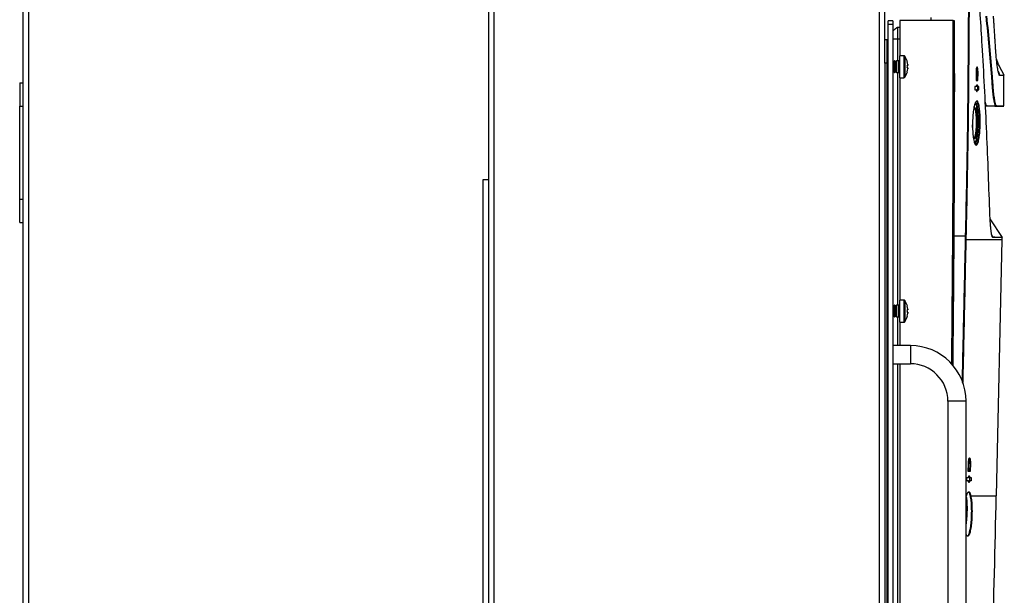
# Model space of a CAD drawing. Header units: millimetres. Extents: x 155400 to 158106, y 111257 to 114777.
# Tile 9 of 157: x 156177 to 156599, y 112752 to 113000. Entities that reach past the tile are written whole.
import ezdxf

# ---------------------------------------------------------------- set-up
doc = ezdxf.new("R2010")
doc.units = ezdxf.units.MM

msp = doc.modelspace()

# ---------------------------------------------------------------- linework, layer by layer
at = {"color": 7, "linetype": 'Continuous', "lineweight": 25}
for p, q in [((156178.06, 112557.27), (156178.06, 113462.52)), ((156180.46, 112557.27), (156180.46, 113462.52)), ((156380.31, 112557.27), (156380.31, 113407.52)), ((156545.81, 112557.27), (156545.81, 113407.52)), ((156378.06, 112931.02), (156378.06, 113335.02)), ((156548.06, 112981.02), (156548.06, 113024.27)), ((156549.56, 112997.65), (156549.56, 112999.15)), ((156551.56, 112999.15), (156549.56, 112999.15)), ((156551.56, 112999.15), (156551.56, 112997.65)), ((156554.56, 112999.24), (156554.56, 112984.19)), ((156577.48, 112999.24), (156554.56, 112999.24)), ((156568.05, 112999.24), (156568.05, 113000.64)), ((156577.63, 112999.24), (156577.91, 112999.24)), ((156549.56, 112546.65), (156549.56, 112997.65)), ((156551.56, 112997.65), (156549.56, 112997.65)), ((156551.56, 112997.65), (156551.56, 112546.65)), ((156553.49, 112996.38), (156554.56, 112996.42)), ((156549.06, 112991.02), (156548.06, 112991.02)), ((156553.49, 112991.49), (156554.56, 112991.49)), ((156553.49, 112991.49), (156553.49, 112981.94)), ((156551.65, 112981.94), (156551.56, 112981.94)), ((156551.96, 112981.5), (156551.65, 112981.94)), ((156551.65, 112981.94), (156551.65, 112979.44)), ((156552.27, 112981.94), (156551.96, 112981.5)), ((156551.96, 112981.5), (156551.96, 112979.44)), ((156552.45, 112981.94), (156552.27, 112981.94)), ((156552.27, 112981.94), (156552.27, 112979.44)), ((156552.76, 112981.5), (156552.45, 112981.94)), ((156552.45, 112981.94), (156552.45, 112979.44)), ((156553.07, 112981.94), (156552.76, 112981.5)), ((156552.76, 112981.5), (156552.76, 112979.44)), ((156554.16, 112981.94), (156553.07, 112981.94)), ((156553.07, 112981.94), (156553.07, 112979.44)), ((156554.16, 112976.94), (156554.16, 112981.94)), ((156556.26, 112984.19), (156554.36, 112984.19)), ((156554.36, 112984.19), (156554.36, 112974.69)), ((156556.26, 112984.19), (156556.26, 112974.69)), ((156556.63, 112984), (156556.63, 112974.89)), ((156557.74, 112981.63), (156557.75, 112981.64)), ((156548.06, 112981.02), (156548.06, 112557.27)), ((156549.06, 112981.02), (156548.06, 112981.02)), ((156549.06, 112554.77), (156549.06, 112981.02)), ((156551.65, 112979.44), (156551.65, 112976.94)), ((156551.65, 112976.94), (156551.96, 112977.39)), ((156551.96, 112979.44), (156551.96, 112977.39)), ((156551.96, 112977.39), (156552.27, 112976.94)), ((156552.27, 112979.44), (156552.27, 112976.94)), ((156552.45, 112979.44), (156552.45, 112976.94)), ((156552.45, 112976.94), (156552.76, 112977.39)), ((156552.76, 112979.44), (156552.76, 112977.39)), ((156552.76, 112977.39), (156553.07, 112976.94)), ((156553.07, 112979.44), (156553.07, 112976.94)), ((156557.99, 112979.96), (156557.74, 112979.96)), ((156557.74, 112978.93), (156557.99, 112978.93)), ((156557.75, 112977.25), (156557.74, 112977.25)), ((156557.99, 112980.34), (156557.99, 112979.96)), ((156557.99, 112978.93), (156557.99, 112978.54)), ((156587.71, 112978.23), (156587.36, 112978.23)), ((156596.73, 112977.53), (156597.49, 112975.62)), ((156551.56, 112976.94), (156551.65, 112976.94)), ((156552.27, 112976.94), (156552.45, 112976.94)), ((156553.07, 112976.94), (156554.16, 112976.94)), ((156553.49, 112976.94), (156553.49, 112876.94)), ((156554.36, 112974.69), (156556.26, 112974.69)), ((156554.56, 112974.69), (156554.56, 112879.19)), ((156587.27, 112976.94), (156587.24, 112973.54)), ((156587.24, 112973.54), (156588.08, 112973.54)), ((156587.47, 112976.94), (156587.27, 112976.94)), ((156587.92, 112976.94), (156587.47, 112976.94)), ((156587.58, 112973.54), (156587.61, 112976.94)), ((156588.08, 112973.54), (156588.11, 112976.94)), ((156588.11, 112976.94), (156588.09, 112976.94)), ((156599.26, 112962.69), (156599.26, 112975.77)), ((156176.56, 112972.52), (156176.56, 112962.52)), ((156176.56, 112972.52), (156178.06, 112972.52)), ((156586.76, 112970.99), (156586.75, 112969.49)), ((156586.75, 112969.49), (156587.4, 112969.49)), ((156587.42, 112970.99), (156586.76, 112970.99)), ((156587.85, 112969.49), (156587.41, 112969.49)), ((156587.86, 112970.99), (156587.43, 112970.99)), ((156587.85, 112969.49), (156588.47, 112969.49)), ((156588.49, 112970.99), (156587.86, 112970.99)), ((156587.97, 112969.49), (156587.99, 112970.99)), ((156588.47, 112969.49), (156588.49, 112970.99)), ((156176.56, 112962.52), (156178.06, 112962.52)), ((156176.56, 112922.52), (156176.56, 112962.52)), ((156594.56, 112962.55), (156591.27, 112962.55)), ((156375.66, 112931.02), (156378.06, 112931.02)), ((156375.66, 112557.27), (156375.66, 112931.02)), ((156378.05, 112557.27), (156378.05, 112931.02)), ((156176.56, 112912.52), (156176.56, 112922.52)), ((156176.56, 112922.52), (156178.06, 112922.52)), ((156598.55, 112906.03), (156593.3, 112914.14)), ((156176.56, 112912.52), (156178.06, 112912.52)), ((156577.72, 112906.8), (156582.78, 112906.8)), ((156582.74, 112905.13), (156582.78, 112906.8)), ((156594.03, 112907.03), (156594.49, 112906.16)), ((156595.36, 112906.16), (156594.49, 112906.16)), ((156595.97, 112795.12), (156598.47, 112905.12)), ((156598.46, 112905.12), (156598.47, 112906.08)), ((156598.47, 112906.08), (156598.48, 112906.08)), ((156551.65, 112876.94), (156551.56, 112876.94)), ((156551.96, 112876.5), (156551.65, 112876.94)), ((156551.65, 112876.94), (156551.65, 112874.44)), ((156552.27, 112876.94), (156551.96, 112876.5)), ((156551.96, 112876.5), (156551.96, 112874.44)), ((156552.45, 112876.94), (156552.27, 112876.94)), ((156552.27, 112876.94), (156552.27, 112874.44)), ((156552.76, 112876.5), (156552.45, 112876.94)), ((156552.45, 112876.94), (156552.45, 112874.44)), ((156553.07, 112876.94), (156552.76, 112876.5)), ((156552.76, 112876.5), (156552.76, 112874.44)), ((156554.16, 112876.94), (156553.07, 112876.94)), ((156553.07, 112876.94), (156553.07, 112874.44)), ((156554.16, 112871.94), (156554.16, 112876.94)), ((156556.26, 112879.19), (156554.36, 112879.19)), ((156554.36, 112879.19), (156554.36, 112869.69)), ((156556.26, 112879.19), (156556.26, 112869.69)), ((156556.63, 112879), (156556.63, 112869.89)), ((156557.74, 112876.63), (156557.75, 112876.64)), ((156551.56, 112871.94), (156551.65, 112871.94)), ((156551.65, 112874.44), (156551.65, 112871.94)), ((156551.65, 112871.94), (156551.96, 112872.39)), ((156551.96, 112874.44), (156551.96, 112872.39)), ((156551.96, 112872.39), (156552.27, 112871.94)), ((156552.27, 112874.44), (156552.27, 112871.94)), ((156552.27, 112871.94), (156552.45, 112871.94)), ((156552.45, 112874.44), (156552.45, 112871.94)), ((156552.45, 112871.94), (156552.76, 112872.39)), ((156552.76, 112874.44), (156552.76, 112872.39)), ((156552.76, 112872.39), (156553.07, 112871.94)), ((156553.07, 112874.44), (156553.07, 112871.94)), ((156553.07, 112871.94), (156554.16, 112871.94)), ((156553.49, 112871.94), (156553.49, 112859.64)), ((156557.99, 112874.96), (156557.74, 112874.96)), ((156557.74, 112873.93), (156557.99, 112873.93)), ((156557.75, 112872.25), (156557.74, 112872.25)), ((156557.99, 112875.34), (156557.99, 112874.96)), ((156557.99, 112873.93), (156557.99, 112873.54)), ((156554.36, 112869.69), (156556.26, 112869.69)), ((156554.56, 112869.69), (156554.56, 112859.64)), ((156559.06, 112859.64), (156551.56, 112859.64)), ((156559.06, 112859.64), (156559.06, 112851.84)), ((156551.56, 112851.84), (156559.06, 112851.84)), ((156553.49, 112851.84), (156553.49, 112724.64)), ((156554.56, 112851.84), (156554.56, 112724.64)), ((156575.16, 112835.74), (156575.16, 112740.74)), ((156582.96, 112835.74), (156575.16, 112835.74)), ((156582.96, 112740.74), (156582.96, 112835.74)), ((156583.9, 112805.54), (156583.98, 112808.94)), ((156584.18, 112808.94), (156583.98, 112808.94)), ((156584.44, 112810.23), (156584.08, 112810.23)), ((156584.63, 112808.94), (156584.18, 112808.94)), ((156584.25, 112805.54), (156584.33, 112808.94)), ((156584.83, 112808.94), (156584.75, 112805.54)), ((156584.81, 112808.94), (156584.83, 112808.94)), ((156584.75, 112805.54), (156583.9, 112805.54)), ((156583.33, 112801.49), (156583.37, 112802.99)), ((156584, 112801.49), (156583.33, 112801.49)), ((156583.37, 112802.99), (156584.04, 112802.99)), ((156584.49, 112802.99), (156583.99, 112802.99)), ((156584.01, 112801.49), (156584.46, 112801.49)), ((156585.09, 112801.49), (156584.46, 112801.49)), ((156584.49, 112802.99), (156585.13, 112802.99)), ((156584.59, 112801.49), (156584.63, 112802.99)), ((156585.13, 112802.99), (156585.09, 112801.49))]:
    msp.add_line(p, q, dxfattribs=at)
at = {"color": 7, "linetype": 'Continuous', "lineweight": 25, "flags": 128}
for points in [[(156595.28, 112962.55), (156597.44, 112962.55), (156599.13, 112962.55)], [(156594.02, 112907.07), (156594.23, 112906.44), (156594.49, 112906.16), (156594.49, 112906.16), (156594.49, 112906.16)]]:
    msp.add_lwpolyline(points, dxfattribs=at)
at = {"color": 7, "linetype": 'Continuous', "lineweight": 25}
for centre, radius, start, end in [((156554.16, 112982.14), 0.2, 270, 0), ((156556.26, 112983.74), 0.45, 34.7179, 90), ((156550.06, 112979.44), 8, 15.9373, 34.7179), ((156550.06, 112979.44), 7.98, 6.4808, 15.9151), ((156550.06, 112979.44), 8, 325.2821, 344.0627), ((156548.97, 112979.44), 8.79, 356.6394, 3.3606), ((156550.06, 112979.44), 7.98, 344.0849, 353.5192), ((156554.16, 112976.74), 0.2, 0, 90), ((156556.26, 112975.14), 0.45, 270, 325.2821), ((156579.59, 112769.43), 137.41, 88.6062, 88.6664), ((156554.16, 112877.14), 0.2, 270, 0), ((156556.26, 112878.74), 0.45, 34.7179, 90), ((156550.06, 112874.44), 8, 15.9373, 34.7179), ((156550.06, 112874.44), 7.98, 6.4808, 15.9151), ((156554.16, 112871.74), 0.2, 0, 90), ((156550.06, 112874.44), 8, 325.2821, 344.0627), ((156548.97, 112874.44), 8.79, 356.6394, 3.3606), ((156550.06, 112874.44), 7.98, 344.0849, 353.5192), ((156556.26, 112870.14), 0.45, 270, 325.2821), ((156559.06, 112835.74), 23.9, 0, 90), ((156559.06, 112835.74), 16.1, 0, 90)]:
    msp.add_arc(centre, radius, start, end, dxfattribs=at)
for points, knots in [([(156582.78, 112906.8), (156583.09, 112921.01), (156583.86, 112957.1), (156584.06, 112993.2), (156584.17, 113015.1)], [0, 0, 0, 0, 0.393577, 1, 1, 1, 1]), ([(156584.32, 113014.95), (156584.2, 112993.1), (156584.06, 112968.69), (156583.51, 112934), (156583.23, 112919.79), (156582.96, 112908.16), (156582.93, 112906.8)], [0, 0, 0, 0, 0.605888, 0.677171, 0.962307, 1, 1, 1, 1]), ([(156593.13, 112917.94), (156592.71, 112929.72), (156591.86, 112953.29), (156590.15, 112985.61), (156588.78, 113006.13), (156588.19, 113014.89)], [0, 0, 0, 0, 0.364441, 0.728882, 1, 1, 1, 1]), ([(156576.8, 112851.72), (156577.04, 112875.54), (156577.51, 112924.71), (156577.49, 112973.89), (156577.48, 112999.24)], [0, 0, 0, 0, 0.484506, 1, 1, 1, 1]), ([(156577.63, 112999.24), (156577.63, 112973.89), (156577.65, 112924.67), (156577.18, 112875.45), (156576.95, 112851.58)], [0, 0, 0, 0, 0.515012, 1, 1, 1, 1]), ([(156577.48, 112999.24), (156577.5, 112999.24), (156577.53, 112999.24), (156577.58, 112999.24), (156577.61, 112999.24), (156577.62, 112999.24), (156577.62, 112999.24), (156577.63, 112999.24)], [0, 0, 0, 0, 0.228434, 0.456868, 0.685301, 0.913734, 1, 1, 1, 1]), ([(156577.91, 112999.24), (156577.93, 112985.03), (156577.96, 112954.21), (156577.81, 112923.4), (156577.72, 112906.8)], [0, 0, 0, 0, 0.461152, 1, 1, 1, 1]), ([(156597.19, 112962.55), (156597.01, 112962.54), (156596.77, 112962.53), (156596.25, 112962.56), (156595.9, 112962.51), (156595.53, 112962.8), (156595.16, 112964.03), (156594.82, 112965.94), (156594.5, 112968.51), (156594.25, 112971.73), (156593.41, 112982.63), (156592.48, 112992.41), (156591.64, 113001.1)], [0, 0, 0, 0, 0.136197, 0.189574, 0.242954, 0.29671, 0.35066, 0.404645, 0.458425, 0.51255, 0.566713, 1, 1, 1, 1]), ([(156591.79, 113001.19), (156592.62, 112992.5), (156593.56, 112982.71), (156594.4, 112971.83), (156594.65, 112968.61), (156594.97, 112966.07), (156595.31, 112964.17), (156595.68, 112962.95), (156596.05, 112962.66), (156596.4, 112962.71), (156596.92, 112962.68), (156597.16, 112962.69), (156597.34, 112962.69)], [0, 0, 0, 0, 0.434056, 0.488314, 0.542242, 0.595743, 0.649444, 0.703117, 0.756594, 0.810059, 0.863533, 1, 1, 1, 1]), ([(156595.61, 112988.11), (156595.57, 112988.73), (156595.49, 112990.06), (156595.35, 112992.23), (156595.19, 112994.86), (156595.02, 112997.31), (156594.88, 112999.47), (156594.8, 113000.56), (156594.77, 113001.1)], [0, 0, 0, 0, 0.143054, 0.309722, 0.5, 0.75, 0.875008, 1, 1, 1, 1]), ([(156595.61, 112988.11), (156595.57, 112988.74), (156595.49, 112990.09), (156595.35, 112992.25), (156595.18, 112994.87), (156595.02, 112997.37), (156594.87, 112999.53), (156594.8, 113000.62), (156594.77, 113001.1)], [0, 0, 0, 0, 0.146016, 0.312695, 0.5, 0.75, 0.888622, 1, 1, 1, 1]), ([(156551.56, 112994.38), (156551.57, 112994.44), (156551.59, 112994.6), (156551.82, 112995.03), (156552.29, 112995.61), (156552.85, 112996.09), (156553.27, 112996.34), (156553.43, 112996.37), (156553.49, 112996.38)], [0, 0, 0, 0, 0.06404, 0.169084, 0.5, 0.830916, 0.93596, 1, 1, 1, 1]), ([(156549.06, 112981.02), (156549.06, 112982.33), (156549.06, 112983.64), (156549.06, 112986.06), (156549.06, 112987.17), (156549.06, 112989.02), (156549.06, 112989.76), (156549.06, 112990.76), (156549.06, 112991.02), (156549.06, 112991.02)], [0, 0, 0, 0, 0.25, 0.25, 0.5, 0.5, 0.75, 0.75, 1, 1, 1, 1]), ([(156549.56, 112990.92), (156549.51, 112990.94), (156549.36, 112991.01), (156549.18, 112991.02), (156549.06, 112991.02)], [0, 0, 0, 0, 0.287442, 1, 1, 1, 1]), ([(156551.56, 112991.49), (156551.57, 112991.49), (156551.59, 112991.49), (156551.82, 112991.49), (156552.29, 112991.49), (156552.85, 112991.49), (156553.27, 112991.49), (156553.43, 112991.49), (156553.49, 112991.49)], [0, 0, 0, 0, 0.06404, 0.169084, 0.5, 0.830916, 0.93596, 1, 1, 1, 1]), ([(156597.48, 112975.62), (156597.46, 112975.63), (156597.42, 112975.64), (156597.36, 112975.66), (156597.3, 112975.72), (156597.18, 112975.9), (156596.99, 112976.36), (156596.74, 112977.4), (156596.48, 112978.83), (156596.24, 112980.65), (156596.04, 112982.45), (156595.9, 112984.06), (156595.8, 112985.29), (156595.7, 112986.65), (156595.64, 112987.59), (156595.61, 112988.11)], [0, 0, 0, 0, 0.036569, 0.062495, 0.093014, 0.12499, 0.249947, 0.374831, 0.499852, 0.62501, 0.749827, 0.812057, 0.874927, 0.931731, 1, 1, 1, 1]), ([(156599.39, 112975.68), (156598.65, 112977.02), (156597.33, 112979.39), (156596.42, 112981.77), (156596.02, 112982.81)], [0, 0, 0, 0, 0.559825, 1, 1, 1, 1]), ([(156599.39, 112975.68), (156598.65, 112977.02), (156597.33, 112979.39), (156596.42, 112981.77), (156596.02, 112982.81)], [0, 0, 0, 0, 0.559723, 1, 1, 1, 1]), ([(156549.56, 112981.02), (156549.51, 112981.02), (156549.36, 112981.02), (156549.18, 112981.02), (156549.06, 112981.02)], [0, 0, 0, 0, 0.287442, 1, 1, 1, 1]), ([(156588.11, 112976.94), (156588.11, 112977.2), (156588.1, 112977.74), (156588.04, 112978.46), (156587.94, 112979.01), (156587.81, 112979.34), (156587.67, 112979.39), (156587.53, 112979.17), (156587.41, 112978.68), (156587.32, 112978), (156587.28, 112977.37), (156587.28, 112977.02), (156587.27, 112976.94)], [0, 0, 0, 0, 0.105368, 0.210717, 0.316636, 0.423932, 0.532671, 0.6423, 0.751837, 0.860297, 0.967177, 1, 1, 1, 1]), ([(156587.55, 112978.23), (156587.55, 112978.3), (156587.53, 112978.55), (156587.49, 112978.72), (156587.46, 112978.84)], [0, 0, 0, 0, 0.2719742, 1, 1, 1, 1]), ([(156587.47, 112976.94), (156587.48, 112977.1), (156587.48, 112977.35), (156587.51, 112977.66), (156587.55, 112977.93), (156587.62, 112978.17), (156587.7, 112978.25), (156587.76, 112978.21), (156587.81, 112978.1), (156587.86, 112977.91), (156587.89, 112977.66), (156587.91, 112977.36), (156587.92, 112977.1), (156587.92, 112976.94)], [0, 0, 0, 0, 0.120551, 0.184311, 0.250277, 0.374926, 0.499649, 0.575248, 0.642231, 0.749965, 0.814975, 0.878376, 1, 1, 1, 1]), ([(156599.25, 112975.76), (156599.19, 112975.76), (156599.04, 112975.75), (156598.05, 112975.67), (156597.49, 112975.62)], [0, 0, 0, 0, 0.4312669, 1, 1, 1, 1]), ([(156587.4, 112969.49), (156587.42, 112969.35), (156587.45, 112969.07), (156587.52, 112968.81), (156587.61, 112968.71), (156587.7, 112968.78), (156587.78, 112969.01), (156587.83, 112969.29), (156587.85, 112969.46), (156587.85, 112969.49)], [0, 0, 0, 0, 0.160207, 0.320345, 0.482196, 0.645824, 0.809886, 0.972829, 1, 1, 1, 1]), ([(156587.86, 112970.99), (156587.85, 112971.12), (156587.82, 112971.4), (156587.74, 112971.66), (156587.66, 112971.76), (156587.57, 112971.69), (156587.49, 112971.46), (156587.44, 112971.18), (156587.42, 112971.01), (156587.42, 112970.99)], [0, 0, 0, 0, 0.160158, 0.3202484, 0.482011, 0.6455742, 0.8096564, 0.972689, 1, 1, 1, 1]), ([(156585.75, 112955.24), (156585.75, 112955.64), (156585.78, 112957.1), (156585.96, 112959.55), (156586.34, 112962.15), (156586.84, 112964.01), (156587.4, 112964.89), (156587.97, 112964.68), (156588.46, 112963.36), (156588.83, 112961.12), (156589.02, 112958.57), (156589.08, 112955.82), (156589.01, 112953), (156588.77, 112950.04), (156588.38, 112947.64), (156587.89, 112946.07), (156587.32, 112945.52), (156586.76, 112946.09), (156586.26, 112947.72), (156585.91, 112950.21), (156585.74, 112952.87), (156585.75, 112954.59), (156585.75, 112955.24)], [0, 0, 0, 0, 0.020435, 0.072842, 0.125588, 0.179096, 0.233426, 0.288259, 0.343059, 0.397342, 0.45089, 0.483879, 0.536605, 0.589323, 0.642318, 0.695963, 0.750309, 0.805122, 0.859924, 0.914181, 0.967588, 1, 1, 1, 1]), ([(156587.18, 112945.86), (156587.37, 112945.96), (156587.74, 112946.17), (156588.24, 112947.77), (156588.62, 112950.12), (156588.86, 112953.04), (156588.93, 112955.82), (156588.87, 112958.52), (156588.68, 112961.03), (156588.31, 112963.21), (156587.87, 112964.48), (156587.55, 112964.49), (156587.42, 112964.49)], [0, 0, 0, 0, 0.108203, 0.215542, 0.321571, 0.427037, 0.532512, 0.598505, 0.705628, 0.814233, 0.923882, 1, 1, 1, 1]), ([(156595.28, 112962.55), (156595.16, 112962.55), (156594.91, 112962.57), (156593.46, 112962.49), (156592.33, 112962.57), (156591.98, 112962.48), (156591.6, 112962.94), (156591.32, 112963.77), (156591.18, 112964.6), (156591.15, 112964.75)], [0, 0, 0, 0, 0.396117, 0.791615, 0.839335, 0.890328, 0.939496, 0.988866, 1, 1, 1, 1]), ([(156586.3, 112961.81), (156586.38, 112961.91), (156586.6, 112962.19), (156586.93, 112961.77), (156587.26, 112960.69), (156587.5, 112958.98), (156587.62, 112956.91), (156587.62, 112954.9), (156587.53, 112952.92), (156587.35, 112951.05), (156587.04, 112949.43), (156586.66, 112948.54), (156586.35, 112948.28), (156586.2, 112948.55), (156586.18, 112948.59)], [0, 0, 0, 0, 0.058757, 0.155447, 0.250768, 0.345016, 0.438962, 0.526709, 0.592888, 0.689163, 0.786606, 0.884674, 0.98238, 1, 1, 1, 1]), ([(156586.22, 112948.67), (156586.32, 112948.68), (156586.55, 112948.69), (156586.89, 112949.59), (156587.2, 112951.14), (156587.39, 112952.98), (156587.47, 112954.91), (156587.47, 112956.88), (156587.35, 112958.9), (156587.11, 112960.56), (156586.79, 112961.68), (156586.53, 112961.83), (156586.4, 112961.9)], [0, 0, 0, 0, 0.076436, 0.186209, 0.295269, 0.403006, 0.477058, 0.575237, 0.680356, 0.785827, 0.892518, 1, 1, 1, 1]), ([(156586.73, 112946.41), (156586.84, 112946.56), (156587.13, 112946.96), (156587.52, 112948.69), (156587.84, 112951.22), (156588, 112953.86), (156588.03, 112956.56), (156587.95, 112959.22), (156587.68, 112961.8), (156587.34, 112963.51), (156587.07, 112963.88), (156586.98, 112964.01)], [0, 0, 0, 0, 0.0828181, 0.2104909, 0.3371652, 0.463883, 0.5414351, 0.6684966, 0.7972465, 0.9276372, 1, 1, 1, 1]), ([(156587.08, 112964.24), (156587.19, 112964.09), (156587.47, 112963.69), (156587.83, 112961.91), (156588.09, 112959.29), (156588.18, 112956.58), (156588.14, 112953.84), (156587.99, 112951.15), (156587.67, 112948.57), (156587.27, 112946.78), (156586.96, 112946.37), (156586.84, 112946.19)], [0, 0, 0, 0, 0.0833482, 0.2109064, 0.3368711, 0.4611907, 0.5370697, 0.6610498, 0.7849779, 0.9098713, 1, 1, 1, 1]), ([(156599.11, 112962.55), (156599.03, 112962.55), (156598.88, 112962.55), (156597.68, 112962.55), (156597.19, 112962.55)], [0, 0, 0, 0, 0.587228, 1, 1, 1, 1]), ([(156597.34, 112962.69), (156597.83, 112962.69), (156599.03, 112962.69), (156599.18, 112962.69), (156599.26, 112962.69)], [0, 0, 0, 0, 0.4127819, 1, 1, 1, 1]), ([(156585.76, 112953.31), (156585.75, 112953.6), (156585.74, 112953.98), (156585.75, 112954.36), (156585.75, 112954.45)], [0, 0, 0, 0, 0.7684, 1, 1, 1, 1]), ([(156594.51, 112906.08), (156594.42, 112906.13), (156594.26, 112906.23), (156594.03, 112906.97), (156593.83, 112908.02), (156593.63, 112909.52), (156593.44, 112911.67), (156593.26, 112914.47), (156593.18, 112916.78), (156593.13, 112917.94)], [0, 0, 0, 0, 0.134412, 0.245613, 0.356879, 0.487855, 0.618997, 0.809329, 1, 1, 1, 1]), ([(156577.72, 112906.8), (156577.65, 112897.05), (156577.53, 112878.5), (156577.33, 112859.95), (156577.24, 112851.15)], [0, 0, 0, 0, 0.525598, 1, 1, 1, 1]), ([(156581.38, 112843.79), (156581.4, 112844.74), (156581.65, 112855.44), (156582.1, 112875.88), (156582.53, 112895.38), (156582.74, 112905.13)], [0, 0, 0, 0, 0.046475, 0.523235, 1, 1, 1, 1]), ([(156582.89, 112905.12), (156582.68, 112895.37), (156582.25, 112875.88), (156581.79, 112855.32), (156581.54, 112844.5), (156581.51, 112843.43)], [0, 0, 0, 0, 0.474025, 0.948051, 1, 1, 1, 1]), ([(156582.93, 112906.8), (156582.93, 112906.7), (156582.91, 112906.2), (156582.9, 112905.64), (156582.89, 112905.18), (156582.89, 112905.12)], [0, 0, 0, 0, 0.1789254, 0.8946268, 1, 1, 1, 1]), ([(156598.46, 112905.12), (156598.35, 112905.12), (156598.11, 112905.12), (156596.19, 112905.12), (156593.08, 112905.12), (156588.79, 112905.12), (156584.86, 112905.12), (156582.89, 112905.12)], [0, 0, 0, 0, 0.199611, 0.399761, 0.599904, 0.79988, 1, 1, 1, 1]), ([(156594.49, 112906.16), (156595.11, 112906.16), (156596.34, 112906.16), (156597.55, 112906.16), (156598.32, 112906.16), (156598.41, 112906.16), (156598.46, 112906.16)], [0, 0, 0, 0, 0.2496852, 0.4993708, 0.7496854, 1, 1, 1, 1]), ([(156598.48, 112906.08), (156598.43, 112906.08), (156598.35, 112906.08), (156597.57, 112906.08), (156596.37, 112906.08), (156595.13, 112906.08), (156594.51, 112906.08)], [0, 0, 0, 0, 0.246434, 0.497202, 0.748601, 1, 1, 1, 1]), ([(156583.98, 112808.94), (156583.99, 112809.21), (156584.01, 112809.75), (156584.1, 112810.47), (156584.22, 112811.02), (156584.36, 112811.34), (156584.51, 112811.39), (156584.65, 112811.16), (156584.76, 112810.67), (156584.82, 112809.98), (156584.84, 112809.37), (156584.83, 112809.02), (156584.83, 112808.94)], [0, 0, 0, 0, 0.105664, 0.211291, 0.317898, 0.42617, 0.535715, 0.645566, 0.754613, 0.862132, 0.968107, 1, 1, 1, 1]), ([(156584.18, 112808.94), (156584.18, 112809.1), (156584.19, 112809.35), (156584.23, 112809.65), (156584.28, 112809.92), (156584.35, 112810.17), (156584.42, 112810.25), (156584.49, 112810.21), (156584.54, 112810.11), (156584.58, 112809.92), (156584.61, 112809.66), (156584.64, 112809.36), (156584.64, 112809.1), (156584.63, 112808.94)], [0, 0, 0, 0, 0.119549, 0.183486, 0.250084, 0.374877, 0.499653, 0.569405, 0.634404, 0.749734, 0.814194, 0.877447, 1, 1, 1, 1]), ([(156584.29, 112810.23), (156584.29, 112810.3), (156584.27, 112810.57), (156584.23, 112810.75), (156584.2, 112810.88)], [0, 0, 0, 0, 0.252785, 1, 1, 1, 1]), ([(156584.04, 112802.99), (156584.06, 112803.12), (156584.1, 112803.4), (156584.19, 112803.66), (156584.28, 112803.76), (156584.37, 112803.69), (156584.44, 112803.45), (156584.48, 112803.17), (156584.49, 112803.01), (156584.49, 112802.99)], [0, 0, 0, 0, 0.161543, 0.323015, 0.486158, 0.650437, 0.814196, 0.976015, 1, 1, 1, 1]), ([(156584.46, 112801.49), (156584.44, 112801.35), (156584.4, 112801.07), (156584.31, 112800.81), (156584.22, 112800.71), (156584.13, 112800.78), (156584.06, 112801.02), (156584.02, 112801.3), (156584, 112801.46), (156584, 112801.49)], [0, 0, 0, 0, 0.161465, 0.32286, 0.485894, 0.650123, 0.813942, 0.975878, 1, 1, 1, 1]), ([(156583.12, 112795.12), (156583.12, 112795.12), (156583.29, 112795.73), (156583.68, 112796.64), (156584.27, 112796.91), (156584.71, 112796.2), (156584.93, 112795.41), (156585, 112795.12), (156585, 112795.12)], [0, 0, 0, 0, 0.000005, 0.288178, 0.576333, 0.864826, 0.999995, 1, 1, 1, 1]), ([(156584.85, 112795), (156584.78, 112795.26), (156584.57, 112796.07), (156584.16, 112796.77), (156583.8, 112796.49), (156583.64, 112796.36)], [0, 0, 0, 0, 0.2053251, 0.6435705, 1, 1, 1, 1]), ([(156584.99, 112795.12), (156585.12, 112794.44), (156585.36, 112793.08), (156585.53, 112790.14), (156585.53, 112786.95), (156585.35, 112783.79), (156585.02, 112781.01), (156584.55, 112778.9), (156584, 112777.74), (156583.44, 112777.56), (156583.11, 112778.3), (156582.96, 112778.65)], [0, 0, 0, 0, 0.112166, 0.224368, 0.335661, 0.446483, 0.557775, 0.670296, 0.784378, 0.899766, 1, 1, 1, 1]), ([(156582.96, 112794.46), (156582.98, 112794.59), (156583.03, 112794.84), (156583.09, 112795.03), (156583.11, 112795.12)], [0, 0, 0, 0, 0.491017, 1, 1, 1, 1]), ([(156583, 112794.66), (156583.06, 112794.36), (156583.25, 112793.48), (156583.38, 112791.16), (156583.39, 112788.5), (156583.26, 112785.8), (156583.12, 112783.97), (156582.97, 112783.05), (156582.96, 112782.99)], [0, 0, 0, 0, 0.121461, 0.361511, 0.598411, 0.741403, 0.980927, 1, 1, 1, 1]), ([(156583.33, 112777.96), (156583.51, 112777.93), (156583.87, 112777.86), (156584.4, 112779.06), (156584.87, 112781.11), (156585.21, 112783.85), (156585.38, 112786.96), (156585.39, 112790.1), (156585.22, 112792.99), (156584.97, 112794.33), (156584.85, 112795)], [0, 0, 0, 0, 0.116627, 0.24513, 0.371865, 0.497203, 0.622001, 0.747325, 0.873674, 1, 1, 1, 1]), ([(156585, 112795.12), (156586.38, 112795.12), (156589.14, 112795.12), (156592.17, 112795.12), (156594.36, 112795.12), (156595.71, 112795.12), (156595.88, 112795.12), (156595.96, 112795.12)], [0, 0, 0, 0, 0.200007, 0.400071, 0.60032, 0.800436, 1, 1, 1, 1]), ([(156588.17, 112594.46), (156589.39, 112616.58), (156591.83, 112661.27), (156594.43, 112728.16), (156595.45, 112772.94), (156595.96, 112795.12)], [0, 0, 0, 0, 0.330948, 0.668522, 1, 1, 1, 1])]:
    msp.add_open_spline(points, degree=3, knots=knots, dxfattribs=at)
for points in [[(156553.49, 112996.38), (156553.49, 112996.31), (156553.49, 112996.16), (156553.49, 112995.03), (156553.49, 112993.41), (156553.49, 112992.13), (156553.49, 112991.49)], [(156593.1, 112917.98), (156593.11, 112917.98), (156593.12, 112917.97), (156593.13, 112917.96), (156593.14, 112917.95), (156593.13, 112917.94), (156593.13, 112917.94)], [(156582.74, 112905.13), (156582.76, 112905.12), (156582.8, 112905.12), (156582.84, 112905.12), (156582.87, 112905.12), (156582.88, 112905.12), (156582.89, 112905.12)], [(156594.49, 112906.16), (156594.5, 112906.15), (156594.51, 112906.12), (156594.51, 112906.09), (156594.51, 112906.08)], [(156584.85, 112795), (156584.87, 112795), (156584.9, 112795.01), (156584.95, 112795.04), (156584.98, 112795.08), (156584.99, 112795.11), (156585, 112795.12)]]:
    msp.add_open_spline(points, degree=3, dxfattribs=at)

doc.saveas('drawing.dxf')
